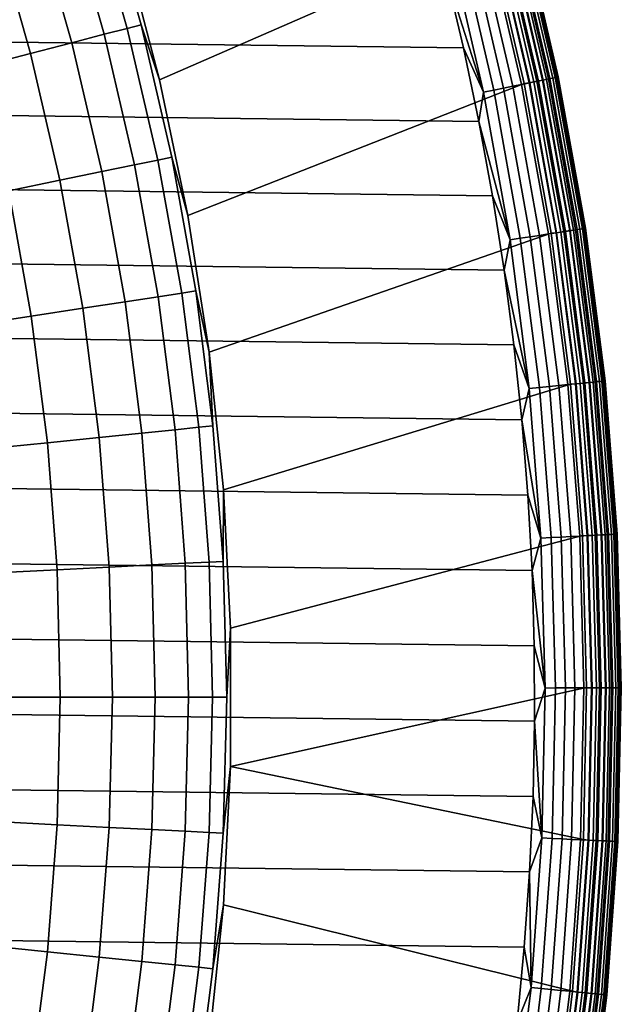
# Model space of a CAD drawing. Header units: metres. Extents: x -28 to 70, y -218 to 28.
# Tile 80 of 256: x 14.28 to 17.75, y -201.77 to -196.09. Entities that reach past the tile are written whole.
import ezdxf

# ---------------------------------------------------------------- set-up
doc = ezdxf.new("R2010")
doc.units = ezdxf.units.M
doc.layers.add('solid_10_261_432_XXX', color=7, linetype='CONTINUOUS')

msp = doc.modelspace()

# ---------------------------------------------------------------- linework, layer by layer
at = {"layer": 'solid_10_261_432_XXX'}
for points in [[(14.684498, -195.392715, 291.768799), (14.899006, -196.14238, 291.768799), (14.978824, -196.121719, 290.380646), (14.763166, -195.368027, 290.380646)], [(14.763166, -195.368027, 290.380646), (14.978824, -196.121719, 290.380646), (15.085598, -196.439835, 289), (14.882323, -195.667969, 289)], [(16.838461, -196.254501, 225.5), (-16.738705, -195.831268, 225.5), (-16.628321, -195.410721, 225.5), (16.738703, -195.831268, 225.5)], [(14.369709, -195.49147, 294.529877), (14.579618, -196.225082, 294.529877), (14.765868, -196.176849, 293.152618), (14.553277, -195.433884, 293.152618)], [(14.553277, -195.433884, 293.152618), (14.765868, -196.176849, 293.152618), (14.899006, -196.14238, 291.768799), (14.684498, -195.392715, 291.768799)], [(14.134085, -195.565399, 295.898407), (14.340552, -196.286972, 295.898407), (14.579618, -196.225082, 294.529877), (14.369709, -195.49147, 294.529877)], [(17.382275, -196.42334, 225.940384), (17.181952, -195.559677, 225.940384), (17.185404, -195.558792, 226), (17.385767, -196.422623, 226)], [(17.183462, -195.559296, 235.328247), (17.383802, -196.423035, 235.328262), (17.385767, -196.422623, 235.300003), (17.185404, -195.558792, 235.300003)], [(17.185404, -195.558792, 235.300003), (17.385767, -196.422623, 235.300003), (17.385767, -196.422623, 226), (17.185404, -195.558792, 226)], [(13.846776, -195.655548, 297.256012), (14.049047, -196.362457, 297.256012), (14.340552, -196.286972, 295.898407), (14.134085, -195.565399, 295.898407)], [(16.991264, -195.606888, 235.5), (14.882324, -195.667984, 235.5), (15.085597, -196.439835, 235.5)], [(16.991264, -195.606888, 235.5), (15.085597, -196.439835, 235.5), (15.248872, -197.221176, 235.5), (17.18948, -196.461029, 235.5)], [(16.9765, -195.612778, 225.588638), (17.174427, -196.46611, 225.588638), (17.123777, -196.476532, 225.557358), (16.926435, -195.625717, 225.557358)], [(17.022543, -195.600876, 225.625946), (17.221006, -196.456528, 225.625946), (17.174427, -196.46611, 225.588638), (16.9765, -195.612778, 225.588638)], [(17.217705, -196.457214, 235.497971), (17.019281, -195.601715, 235.497971), (16.991264, -195.606888, 235.5), (17.18948, -196.461029, 235.5)], [(17.019281, -195.601715, 235.497971), (17.217705, -196.457214, 235.497971), (17.245043, -196.451584, 235.491898), (17.046305, -195.594742, 235.491898)], [(17.063892, -195.590195, 225.668716), (17.262838, -196.447922, 225.668716), (17.221006, -196.456528, 225.625946), (17.022543, -195.600876, 225.625946)], [(17.046305, -195.594742, 235.491898), (17.245043, -196.451584, 235.491898), (17.271257, -196.446198, 235.481918), (17.072218, -195.588043, 235.481918)], [(17.099945, -195.580872, 225.716309), (17.299311, -196.440414, 225.716309), (17.262838, -196.447922, 225.668716), (17.063892, -195.590195, 225.668716)], [(17.072218, -195.588043, 235.481918), (17.271257, -196.446198, 235.481918), (17.295813, -196.441132, 235.468231), (17.096489, -195.581772, 235.468231)], [(17.096489, -195.581772, 235.468231), (17.295813, -196.441132, 235.468231), (17.318205, -196.436523, 235.451111), (17.118624, -195.57605, 235.451111)], [(17.130173, -195.573059, 225.768066), (17.329891, -196.434128, 225.768066), (17.299311, -196.440414, 225.716309), (17.099945, -195.580872, 225.716309)], [(17.118624, -195.57605, 235.451111), (17.318205, -196.436523, 235.451111), (17.33798, -196.432465, 235.430893), (17.13817, -195.570999, 235.430893)], [(17.154133, -195.566864, 225.823212), (17.354132, -196.429138, 225.823212), (17.329891, -196.434128, 225.768066), (17.130173, -195.573059, 225.768066)], [(17.13817, -195.570999, 235.430893), (17.33798, -196.432465, 235.430893), (17.354734, -196.429016, 235.40802), (17.154732, -195.566711, 235.40802)], [(17.171478, -195.562393, 225.880936), (17.371677, -196.425522, 225.880936), (17.354132, -196.429138, 225.823212), (17.154133, -195.566864, 225.823212)], [(17.154732, -195.566711, 235.40802), (17.354734, -196.429016, 235.40802), (17.368126, -196.426254, 235.38295), (17.167969, -195.563293, 235.38295)], [(17.167969, -195.563293, 235.38295), (17.368126, -196.426254, 235.38295), (17.377882, -196.424255, 235.356171), (17.17761, -195.560806, 235.356171)], [(17.181952, -195.559677, 225.940384), (17.382275, -196.42334, 225.940384), (17.371677, -196.425522, 225.880936), (17.171478, -195.562393, 225.880936)], [(17.17761, -195.560806, 235.356171), (17.377882, -196.424255, 235.356171), (17.383802, -196.423035, 235.328262), (17.183462, -195.559296, 235.328247)], [(14.882323, -195.667969, 289), (15.085598, -196.439835, 289), (15.085597, -196.439835, 235.5), (14.882324, -195.667984, 235.5)], [(16.759661, -195.668808, 225.503647), (16.955059, -196.511246, 225.503647), (16.738703, -195.831268, 225.5)], [(16.817217, -195.653946, 225.514542), (17.013287, -196.499268, 225.514542), (16.955059, -196.511246, 225.503647), (16.759661, -195.668808, 225.503647)], [(16.873081, -195.639496, 225.532532), (17.069803, -196.48764, 225.532532), (17.013287, -196.499268, 225.514542), (16.817217, -195.653946, 225.514542)], [(16.926435, -195.625717, 225.557358), (17.123777, -196.476532, 225.557358), (17.069803, -196.48764, 225.532532), (16.873081, -195.639496, 225.532532)], [(16.927511, -196.680084, 225.5), (-16.838461, -196.254517, 225.5), (-16.738705, -195.831268, 225.5), (16.838461, -196.254501, 225.5)], [(16.955059, -196.511246, 225.503647), (16.838461, -196.254501, 225.5), (16.738703, -195.831268, 225.5)], [(14.899006, -196.14238, 291.768799), (15.075269, -196.901947, 291.768799), (15.156031, -196.885361, 290.380646), (14.978824, -196.121719, 290.380646)], [(14.978824, -196.121719, 290.380646), (15.156031, -196.885361, 290.380646), (15.248868, -197.221146, 289), (15.085598, -196.439835, 289)], [(14.579618, -196.225082, 294.529877), (14.752103, -196.968369, 294.529877), (14.940556, -196.929642, 293.152618), (14.765868, -196.176849, 293.152618)], [(14.765868, -196.176849, 293.152618), (14.940556, -196.929642, 293.152618), (15.075269, -196.901947, 291.768799), (14.899006, -196.14238, 291.768799)], [(14.340552, -196.286972, 295.898407), (14.510208, -197.018082, 295.898407), (14.752103, -196.968369, 294.529877), (14.579618, -196.225082, 294.529877)], [(17.005808, -197.107773, 225.5), (-16.927511, -196.680084, 225.5), (-16.838461, -196.254517, 225.5), (16.927511, -196.680084, 225.5)], [(14.049047, -196.362457, 297.256012), (14.215254, -197.07869, 297.256012), (14.510208, -197.018082, 295.898407), (14.340552, -196.286972, 295.898407)], [(16.955059, -196.511246, 225.503647), (16.927511, -196.680084, 225.5), (16.838461, -196.254501, 225.5)], [(15.085598, -196.439835, 289), (15.248868, -197.221146, 289), (15.248872, -197.221176, 235.5), (15.085597, -196.439835, 235.5)], [(17.18948, -196.461029, 235.5), (15.248872, -197.221176, 235.5), (15.371701, -198.009827, 235.5), (17.344788, -197.324036, 235.5)], [(17.174427, -196.46611, 225.588638), (17.329487, -197.328278, 225.588638), (17.278383, -197.336151, 225.557358), (17.123777, -196.476532, 225.557358)], [(17.221006, -196.456528, 225.625946), (17.376488, -197.32103, 225.625946), (17.329487, -197.328278, 225.588638), (17.174427, -196.46611, 225.588638)], [(17.373154, -197.321548, 235.497971), (17.217705, -196.457214, 235.497971), (17.18948, -196.461029, 235.5), (17.344788, -197.324036, 235.5)], [(17.217705, -196.457214, 235.497971), (17.373154, -197.321548, 235.497971), (17.40074, -197.317291, 235.491898), (17.245043, -196.451584, 235.491898)], [(17.262838, -196.447922, 225.668716), (17.418697, -197.314514, 225.668716), (17.376488, -197.32103, 225.625946), (17.221006, -196.456528, 225.625946)], [(17.245043, -196.451584, 235.491898), (17.40074, -197.317291, 235.491898), (17.427191, -197.313217, 235.481918), (17.271257, -196.446198, 235.481918)], [(17.299311, -196.440414, 225.716309), (17.4555, -197.308853, 225.716309), (17.418697, -197.314514, 225.668716), (17.262838, -196.447922, 225.668716)], [(17.271257, -196.446198, 235.481918), (17.427191, -197.313217, 235.481918), (17.451967, -197.309387, 235.468231), (17.295813, -196.441132, 235.468231)], [(17.295813, -196.441132, 235.468231), (17.451967, -197.309387, 235.468231), (17.474564, -197.305908, 235.451111), (17.318205, -196.436523, 235.451111)], [(17.329891, -196.434128, 225.768066), (17.486355, -197.304092, 225.768066), (17.4555, -197.308853, 225.716309), (17.299311, -196.440414, 225.716309)], [(17.318205, -196.436523, 235.451111), (17.474564, -197.305908, 235.451111), (17.494518, -197.302826, 235.430908), (17.33798, -196.432465, 235.430893)], [(17.354132, -196.429138, 225.823212), (17.510815, -197.300323, 225.823212), (17.486355, -197.304092, 225.768066), (17.329891, -196.434128, 225.768066)], [(17.33798, -196.432465, 235.430893), (17.494518, -197.302826, 235.430908), (17.511423, -197.300232, 235.40802), (17.354734, -196.429016, 235.40802)], [(17.371677, -196.425522, 225.880936), (17.528521, -197.297592, 225.880936), (17.510815, -197.300323, 225.823212), (17.354132, -196.429138, 225.823212)], [(17.354734, -196.429016, 235.40802), (17.511423, -197.300232, 235.40802), (17.524937, -197.298141, 235.38295), (17.368126, -196.426254, 235.38295)], [(17.368126, -196.426254, 235.38295), (17.524937, -197.298141, 235.38295), (17.534781, -197.296631, 235.356171), (17.377882, -196.424255, 235.356171)], [(17.382275, -196.42334, 225.940384), (17.539213, -197.295944, 225.940384), (17.528521, -197.297592, 225.880936), (17.371677, -196.425522, 225.880936)], [(17.377882, -196.424255, 235.356171), (17.534781, -197.296631, 235.356171), (17.540754, -197.2957, 235.328262), (17.383802, -196.423035, 235.328262)], [(17.539213, -197.295944, 225.940384), (17.382275, -196.42334, 225.940384), (17.385767, -196.422623, 226), (17.542736, -197.295395, 226)], [(17.383802, -196.423035, 235.328262), (17.540754, -197.2957, 235.328262), (17.542736, -197.295395, 235.300003), (17.385767, -196.422623, 235.300003)], [(17.385767, -196.422623, 235.300003), (17.542736, -197.295395, 235.300003), (17.542736, -197.295395, 226), (17.385767, -196.422623, 226)], [(16.955059, -196.511246, 225.503647), (17.108141, -197.362396, 225.503647), (16.927511, -196.680084, 225.5)], [(17.013287, -196.499268, 225.514542), (17.166895, -197.353348, 225.514542), (17.108141, -197.362396, 225.503647), (16.955059, -196.511246, 225.503647)], [(17.069803, -196.48764, 225.532532), (17.223919, -197.344543, 225.532532), (17.166895, -197.353348, 225.514542), (17.013287, -196.499268, 225.514542)], [(17.123777, -196.476532, 225.557358), (17.278383, -197.336151, 225.557358), (17.223919, -197.344543, 225.532532), (17.069803, -196.48764, 225.532532)], [(17.073303, -197.537323, 225.5), (-17.005808, -197.107773, 225.5), (-16.927511, -196.680084, 225.5), (17.005808, -197.107773, 225.5)], [(17.108141, -197.362396, 225.503647), (17.005808, -197.107773, 225.5), (16.927511, -196.680084, 225.5)], [(14.940556, -196.929642, 293.152618), (15.076891, -197.690308, 293.152618), (15.212833, -197.669479, 291.768799), (15.075269, -196.901947, 291.768799)], [(15.075269, -196.901947, 291.768799), (15.212833, -197.669479, 291.768799), (15.294332, -197.656998, 290.380646), (15.156031, -196.885361, 290.380646)], [(15.156031, -196.885361, 290.380646), (15.294332, -197.656998, 290.380646), (15.371701, -198.009827, 289), (15.248868, -197.221146, 289)], [(14.510208, -197.018082, 295.898407), (14.642616, -197.756836, 295.898407), (14.886718, -197.719437, 294.529877), (14.752103, -196.968369, 294.529877)], [(14.752103, -196.968369, 294.529877), (14.886718, -197.719437, 294.529877), (15.076891, -197.690308, 293.152618), (14.940556, -196.929642, 293.152618)], [(14.215254, -197.07869, 297.256012), (14.344971, -197.802429, 297.256012), (14.642616, -197.756836, 295.898407), (14.510208, -197.018082, 295.898407)], [(13.867705, -197.150116, 298.600616), (13.994251, -197.856155, 298.600616), (14.344971, -197.802429, 297.256012), (14.215254, -197.07869, 297.256012)], [(17.129948, -197.968399, 225.5), (-17.073305, -197.537323, 225.5), (-17.005808, -197.107773, 225.5), (17.073303, -197.537323, 225.5)], [(17.108141, -197.362396, 225.503647), (17.073303, -197.537323, 225.5), (17.005808, -197.107773, 225.5)], [(15.248868, -197.221146, 289), (15.371701, -198.009827, 289), (15.371701, -198.009827, 235.5), (15.248872, -197.221176, 235.5)], [(17.373154, -197.321548, 235.497971), (17.485243, -198.192566, 235.497971), (17.513006, -198.189682, 235.491913), (17.40074, -197.317291, 235.491898)], [(17.418697, -197.314514, 225.668716), (17.531082, -198.18782, 225.668716), (17.4886, -198.192215, 225.625946), (17.376488, -197.32103, 225.625946)], [(17.40074, -197.317291, 235.491898), (17.513006, -198.189682, 235.491913), (17.539629, -198.186935, 235.481918), (17.427191, -197.313217, 235.481918)], [(17.4555, -197.308853, 225.716309), (17.568121, -198.18399, 225.716309), (17.531082, -198.18782, 225.668716), (17.418697, -197.314514, 225.668716)], [(17.427191, -197.313217, 235.481918), (17.539629, -198.186935, 235.481918), (17.564564, -198.184357, 235.468231), (17.451967, -197.309387, 235.468231)], [(17.451967, -197.309387, 235.468231), (17.564564, -198.184357, 235.468231), (17.587307, -198.182007, 235.451111), (17.474564, -197.305908, 235.451111)], [(17.486355, -197.304092, 225.768066), (17.599176, -198.180786, 225.768066), (17.568121, -198.18399, 225.716309), (17.4555, -197.308853, 225.716309)], [(17.474564, -197.305908, 235.451111), (17.587307, -198.182007, 235.451111), (17.607389, -198.179932, 235.430908), (17.494518, -197.302826, 235.430908)], [(17.510815, -197.300323, 225.823212), (17.623793, -198.178238, 225.823212), (17.599176, -198.180786, 225.768066), (17.486355, -197.304092, 225.768066)], [(17.494518, -197.302826, 235.430908), (17.607389, -198.179932, 235.430908), (17.624405, -198.178177, 235.408035), (17.511423, -197.300232, 235.40802)], [(17.528521, -197.297592, 225.880936), (17.641613, -198.176392, 225.880936), (17.623793, -198.178238, 225.823212), (17.510815, -197.300323, 225.823212)], [(17.511423, -197.300232, 235.40802), (17.624405, -198.178177, 235.408035), (17.638004, -198.176773, 235.38295), (17.524937, -197.298141, 235.38295)], [(17.524937, -197.298141, 235.38295), (17.638004, -198.176773, 235.38295), (17.647913, -198.175751, 235.356171), (17.534781, -197.296631, 235.356171)], [(17.539213, -197.295944, 225.940384), (17.652374, -198.175278, 225.940384), (17.641613, -198.176392, 225.880936), (17.528521, -197.297592, 225.880936)], [(17.534781, -197.296631, 235.356171), (17.647913, -198.175751, 235.356171), (17.653925, -198.175125, 235.328262), (17.540754, -197.2957, 235.328262)], [(17.652374, -198.175278, 225.940384), (17.539213, -197.295944, 225.940384), (17.542736, -197.295395, 226), (17.655922, -198.174911, 226)], [(17.540754, -197.2957, 235.328262), (17.653925, -198.175125, 235.328262), (17.655922, -198.174911, 235.300003), (17.542736, -197.295395, 235.300003)], [(17.542736, -197.295395, 235.300003), (17.655922, -198.174911, 235.300003), (17.655922, -198.174911, 226), (17.542736, -197.295395, 226)], [(17.344788, -197.324036, 235.5), (15.371701, -198.009827, 235.5), (15.453772, -198.803787, 235.5), (17.456793, -198.193665, 235.5)], [(17.108141, -197.362396, 225.503647), (17.218521, -198.220123, 225.503647), (17.073303, -197.537323, 225.5)], [(17.166895, -197.353348, 225.514542), (17.277653, -198.21402, 225.514542), (17.218521, -198.220123, 225.503647), (17.108141, -197.362396, 225.503647)], [(17.223919, -197.344543, 225.532532), (17.335047, -198.208084, 225.532532), (17.277653, -198.21402, 225.514542), (17.166895, -197.353348, 225.514542)], [(17.278383, -197.336151, 225.557358), (17.389862, -198.202423, 225.557358), (17.335047, -198.208084, 225.532532), (17.223919, -197.344543, 225.532532)], [(17.329487, -197.328278, 225.588638), (17.441296, -198.197098, 225.588638), (17.389862, -198.202423, 225.557358), (17.278383, -197.336151, 225.557358)], [(17.376488, -197.32103, 225.625946), (17.4886, -198.192215, 225.625946), (17.441296, -198.197098, 225.588638), (17.329487, -197.328278, 225.588638)], [(17.485243, -198.192566, 235.497971), (17.373154, -197.321548, 235.497971), (17.344788, -197.324036, 235.5), (17.456793, -198.193665, 235.5)], [(17.175709, -198.400772, 225.5), (-17.129948, -197.968414, 225.5), (-17.073305, -197.537323, 225.5), (17.129948, -197.968399, 225.5)], [(17.218521, -198.220123, 225.503647), (17.129948, -197.968399, 225.5), (17.073303, -197.537323, 225.5)], [(15.212833, -197.669479, 291.768799), (15.311347, -198.442993, 291.768799), (15.393373, -198.434647, 290.380646), (15.294332, -197.656998, 290.380646)], [(15.294332, -197.656998, 290.380646), (15.393373, -198.434647, 290.380646), (15.371701, -198.009827, 289)], [(14.886718, -197.719437, 294.529877), (14.98312, -198.476364, 294.529877), (15.174523, -198.456909, 293.152618), (15.076891, -197.690308, 293.152618)], [(15.076891, -197.690308, 293.152618), (15.174523, -198.456909, 293.152618), (15.311347, -198.442993, 291.768799), (15.212833, -197.669479, 291.768799)], [(14.344971, -197.802429, 297.256012), (14.437864, -198.531815, 297.256012), (14.737437, -198.501343, 295.898407), (14.642616, -197.756836, 295.898407)], [(14.642616, -197.756836, 295.898407), (14.737437, -198.501343, 295.898407), (14.98312, -198.476364, 294.529877), (14.886718, -197.719437, 294.529877)], [(13.994251, -197.856155, 298.600616), (14.084873, -198.567703, 298.600616), (14.437864, -198.531815, 297.256012), (14.344971, -197.802429, 297.256012)], [(17.210562, -198.834198, 225.5), (-17.175709, -198.400772, 225.5), (-17.129948, -197.968414, 225.5), (17.175709, -198.400772, 225.5)], [(17.218521, -198.220123, 225.503647), (17.175709, -198.400772, 225.5), (17.129948, -197.968399, 225.5)], [(15.371701, -198.009827, 289), (15.453772, -198.803787, 289), (15.453772, -198.803787, 235.5), (15.371701, -198.009827, 235.5)], [(15.4529, -199.216324, 290.380646), (15.453772, -198.803787, 289), (15.371701, -198.009827, 289), (15.393373, -198.434647, 290.380646)], [(17.456793, -198.193665, 235.5), (15.453772, -198.803787, 235.5), (15.494862, -199.600922, 235.5), (17.525225, -199.067825, 235.5)], [(17.218521, -198.220123, 225.503647), (17.285925, -199.082306, 225.503647), (17.175709, -198.400772, 225.5)], [(17.277653, -198.21402, 225.514542), (17.345289, -199.079147, 225.514542), (17.285925, -199.082306, 225.503647), (17.218521, -198.220123, 225.503647)], [(17.335047, -198.208084, 225.532532), (17.402908, -199.076096, 225.532532), (17.345289, -199.079147, 225.514542), (17.277653, -198.21402, 225.514542)], [(17.389862, -198.202423, 225.557358), (17.457937, -199.073166, 225.557358), (17.402908, -199.076096, 225.532532), (17.335047, -198.208084, 225.532532)], [(17.441296, -198.197098, 225.588638), (17.509573, -199.070435, 225.588638), (17.457937, -199.073166, 225.557358), (17.389862, -198.202423, 225.557358)], [(17.4886, -198.192215, 225.625946), (17.557062, -199.067902, 225.625946), (17.509573, -199.070435, 225.588638), (17.441296, -198.197098, 225.588638)], [(17.55369, -199.068085, 235.497971), (17.485243, -198.192566, 235.497971), (17.456793, -198.193665, 235.5), (17.525225, -199.067825, 235.5)], [(17.485243, -198.192566, 235.497971), (17.55369, -199.068085, 235.497971), (17.581562, -199.066605, 235.491913), (17.513006, -198.189682, 235.491913)], [(17.531082, -198.18782, 225.668716), (17.59971, -199.065643, 225.668716), (17.557062, -199.067902, 225.625946), (17.4886, -198.192215, 225.625946)], [(17.513006, -198.189682, 235.491913), (17.581562, -199.066605, 235.491913), (17.608288, -199.065186, 235.481918), (17.539629, -198.186935, 235.481918)], [(17.568121, -198.18399, 225.716309), (17.636894, -199.063675, 225.716309), (17.59971, -199.065643, 225.668716), (17.531082, -198.18782, 225.668716)], [(17.539629, -198.186935, 235.481918), (17.608288, -199.065186, 235.481918), (17.633322, -199.063858, 235.468231), (17.564564, -198.184357, 235.468231)], [(17.564564, -198.184357, 235.468231), (17.633322, -199.063858, 235.468231), (17.656153, -199.062653, 235.451111), (17.587307, -198.182007, 235.451111)], [(17.599176, -198.180786, 225.768066), (17.668072, -199.062012, 225.768066), (17.636894, -199.063675, 225.716309), (17.568121, -198.18399, 225.716309)], [(17.587307, -198.182007, 235.451111), (17.656153, -199.062653, 235.451111), (17.676315, -199.061584, 235.430908), (17.607389, -198.179932, 235.430908)], [(17.623793, -198.178238, 225.823212), (17.692785, -199.060699, 225.823212), (17.668072, -199.062012, 225.768066), (17.599176, -198.180786, 225.768066)], [(17.607389, -198.179932, 235.430908), (17.676315, -199.061584, 235.430908), (17.693398, -199.060669, 235.408035), (17.624405, -198.178177, 235.408035)], [(17.641613, -198.176392, 225.880936), (17.710674, -199.059753, 225.880936), (17.692785, -199.060699, 225.823212), (17.623793, -198.178238, 225.823212)], [(17.624405, -198.178177, 235.408035), (17.693398, -199.060669, 235.408035), (17.70705, -199.059952, 235.38295), (17.638004, -198.176773, 235.38295)], [(17.638004, -198.176773, 235.38295), (17.70705, -199.059952, 235.38295), (17.716997, -199.059418, 235.356186), (17.647913, -198.175751, 235.356171)], [(17.652374, -198.175278, 225.940384), (17.721478, -199.059174, 225.940384), (17.710674, -199.059753, 225.880936), (17.641613, -198.176392, 225.880936)], [(17.647913, -198.175751, 235.356171), (17.716997, -199.059418, 235.356186), (17.723034, -199.059097, 235.328262), (17.653925, -198.175125, 235.328262)], [(17.721478, -199.059174, 225.940384), (17.652374, -198.175278, 225.940384), (17.655922, -198.174911, 226), (17.725039, -199.05899, 226)], [(17.653925, -198.175125, 235.328262), (17.723034, -199.059097, 235.328262), (17.725039, -199.05899, 235.300003), (17.655922, -198.174911, 235.300003)], [(17.655922, -198.174911, 235.300003), (17.725039, -199.05899, 235.300003), (17.725039, -199.05899, 226), (17.655922, -198.174911, 226)], [(17.234476, -199.268341, 225.5), (-17.210562, -198.834213, 225.5), (-17.175709, -198.400772, 225.5), (17.210562, -198.834198, 225.5)], [(15.174523, -198.456909, 293.152618), (15.233204, -199.227463, 293.152618), (15.370556, -199.22049, 291.768799), (15.311347, -198.442993, 291.768799)], [(15.311347, -198.442993, 291.768799), (15.370556, -199.22049, 291.768799), (15.4529, -199.216324, 290.380646), (15.393373, -198.434647, 290.380646)], [(17.285925, -199.082306, 225.503647), (17.210562, -198.834198, 225.5), (17.175709, -198.400772, 225.5)], [(14.437864, -198.531815, 297.256012), (14.493695, -199.264969, 297.256012), (14.794427, -199.24971, 295.898407), (14.737437, -198.501343, 295.898407)], [(14.737437, -198.501343, 295.898407), (14.794427, -199.24971, 295.898407), (15.041059, -199.237198, 294.529877), (14.98312, -198.476364, 294.529877)], [(14.98312, -198.476364, 294.529877), (15.041059, -199.237198, 294.529877), (15.233204, -199.227463, 293.152618), (15.174523, -198.456909, 293.152618)], [(14.084873, -198.567703, 298.600616), (14.139339, -199.282928, 298.600616), (14.493695, -199.264969, 297.256012), (14.437864, -198.531815, 297.256012)], [(17.247442, -199.702942, 225.5), (-17.234476, -199.268341, 225.5), (-17.210562, -198.834213, 225.5), (17.234476, -199.268341, 225.5)], [(15.472758, -200, 290.380646), (15.494862, -199.600906, 289), (15.453772, -198.803787, 289), (15.4529, -199.216324, 290.380646)], [(15.453772, -198.803787, 289), (15.494862, -199.600906, 289), (15.494862, -199.600922, 235.5), (15.453772, -198.803787, 235.5)], [(17.285925, -199.082306, 225.503647), (17.234476, -199.268341, 225.5), (17.210562, -198.834198, 225.5)], [(17.525225, -199.067825, 235.5), (15.494862, -199.600922, 235.5), (15.494861, -200.399094, 235.5), (17.549911, -199.944336, 235.5)], [(17.345289, -199.079147, 225.514542), (17.369635, -199.946579, 225.514542), (17.310186, -199.946762, 225.503647), (17.285925, -199.082306, 225.503647)], [(17.402908, -199.076096, 225.532532), (17.427334, -199.946411, 225.532532), (17.369635, -199.946579, 225.514542), (17.345289, -199.079147, 225.514542)], [(17.457937, -199.073166, 225.557358), (17.482439, -199.946243, 225.557358), (17.427334, -199.946411, 225.532532), (17.402908, -199.076096, 225.532532)], [(17.509573, -199.070435, 225.588638), (17.534149, -199.946075, 225.588638), (17.482439, -199.946243, 225.557358), (17.457937, -199.073166, 225.557358)], [(17.557062, -199.067902, 225.625946), (17.581705, -199.945923, 225.625946), (17.534149, -199.946075, 225.588638), (17.509573, -199.070435, 225.588638)], [(17.578323, -199.945938, 235.497971), (17.55369, -199.068085, 235.497971), (17.525225, -199.067825, 235.5), (17.549911, -199.944336, 235.5)], [(17.55369, -199.068085, 235.497971), (17.578323, -199.945938, 235.497971), (17.606236, -199.945862, 235.491913), (17.581562, -199.066605, 235.491913)], [(17.59971, -199.065643, 225.668716), (17.624413, -199.945801, 225.668716), (17.581705, -199.945923, 225.625946), (17.557062, -199.067902, 225.625946)], [(17.581562, -199.066605, 235.491913), (17.606236, -199.945862, 235.491913), (17.632999, -199.94577, 235.481934), (17.608288, -199.065186, 235.481918)], [(17.636894, -199.063675, 225.716309), (17.661648, -199.945679, 225.716309), (17.624413, -199.945801, 225.668716), (17.59971, -199.065643, 225.668716)], [(17.608288, -199.065186, 235.481918), (17.632999, -199.94577, 235.481934), (17.65807, -199.945694, 235.468231), (17.633322, -199.063858, 235.468231)], [(17.633322, -199.063858, 235.468231), (17.65807, -199.945694, 235.468231), (17.680931, -199.945618, 235.451111), (17.656153, -199.062653, 235.451111)], [(17.668072, -199.062012, 225.768066), (17.692869, -199.945587, 225.768066), (17.661648, -199.945679, 225.716309), (17.636894, -199.063675, 225.716309)], [(17.656153, -199.062653, 235.451111), (17.680931, -199.945618, 235.451111), (17.701122, -199.945557, 235.430908), (17.676315, -199.061584, 235.430908)], [(17.692785, -199.060699, 225.823212), (17.717617, -199.945511, 225.823212), (17.692869, -199.945587, 225.768066), (17.668072, -199.062012, 225.768066)], [(17.676315, -199.061584, 235.430908), (17.701122, -199.945557, 235.430908), (17.718229, -199.945511, 235.408035), (17.693398, -199.060669, 235.408035)], [(17.710674, -199.059753, 225.880936), (17.735531, -199.94545, 225.880936), (17.717617, -199.945511, 225.823212), (17.692785, -199.060699, 225.823212)], [(17.693398, -199.060669, 235.408035), (17.718229, -199.945511, 235.408035), (17.731901, -199.945465, 235.38295), (17.70705, -199.059952, 235.38295)], [(17.70705, -199.059952, 235.38295), (17.731901, -199.945465, 235.38295), (17.741863, -199.945435, 235.356186), (17.716997, -199.059418, 235.356186)], [(17.721478, -199.059174, 225.940384), (17.746349, -199.945419, 225.940384), (17.735531, -199.94545, 225.880936), (17.710674, -199.059753, 225.880936)], [(17.716997, -199.059418, 235.356186), (17.741863, -199.945435, 235.356186), (17.74791, -199.945419, 235.328262), (17.723034, -199.059097, 235.328262)], [(17.746349, -199.945419, 225.940384), (17.721478, -199.059174, 225.940384), (17.725039, -199.05899, 226), (17.749916, -199.945419, 226)], [(17.723034, -199.059097, 235.328262), (17.74791, -199.945419, 235.328262), (17.749916, -199.945419, 235.300003), (17.725039, -199.05899, 235.300003)], [(17.725039, -199.05899, 235.300003), (17.749916, -199.945419, 235.300003), (17.749916, -199.945419, 226), (17.725039, -199.05899, 226)], [(17.285925, -199.082306, 225.503647), (17.310186, -199.946762, 225.503647), (17.234476, -199.268341, 225.5)], [(14.493695, -199.264969, 297.256012), (14.512322, -200, 297.256012), (14.81344, -200, 295.898407), (14.794427, -199.24971, 295.898407)], [(14.794427, -199.24971, 295.898407), (14.81344, -200, 295.898407), (15.06039, -200, 294.529877), (15.041059, -199.237198, 294.529877)], [(15.041059, -199.237198, 294.529877), (15.06039, -200, 294.529877), (15.252781, -200, 293.152618), (15.233204, -199.227463, 293.152618)], [(15.233204, -199.227463, 293.152618), (15.252781, -200, 293.152618), (15.390309, -200, 291.768799), (15.370556, -199.22049, 291.768799)], [(15.370556, -199.22049, 291.768799), (15.390309, -200, 291.768799), (15.472758, -200, 290.380646), (15.4529, -199.216324, 290.380646)], [(17.249451, -200.137772, 225.5), (-17.247442, -199.702942, 225.5), (-17.234476, -199.268341, 225.5), (17.247442, -199.702942, 225.5)], [(14.139339, -199.282928, 298.600616), (14.157511, -200, 298.600616), (14.512322, -200, 297.256012), (14.493695, -199.264969, 297.256012)], [(17.310186, -199.946762, 225.503647), (17.247442, -199.702942, 225.5), (17.234476, -199.268341, 225.5)], [(15.4529, -200.783676, 290.380646), (15.494862, -200.399094, 289), (15.494862, -199.600906, 289), (15.472758, -200, 290.380646)], [(15.494862, -199.600906, 289), (15.494862, -200.399094, 289), (15.494861, -200.399094, 235.5), (15.494862, -199.600922, 235.5)], [(17.240498, -200.572479, 225.5), (-17.249451, -200.137756, 225.5), (-17.247442, -199.702942, 225.5), (17.249451, -200.137772, 225.5)], [(17.310186, -199.946762, 225.503647), (17.249451, -200.137772, 225.5), (17.247442, -199.702942, 225.5)], [(17.530788, -200.820938, 235.5), (17.549911, -199.944336, 235.5), (15.494861, -200.399094, 235.5)], [(17.310186, -199.946762, 225.503647), (17.291243, -200.811356, 225.503647), (17.249451, -200.137772, 225.5)], [(17.369635, -199.946579, 225.514542), (17.350626, -200.814148, 225.514542), (17.291243, -200.811356, 225.503647), (17.310186, -199.946762, 225.503647)], [(17.427334, -199.946411, 225.532532), (17.40826, -200.816849, 225.532532), (17.350626, -200.814148, 225.514542), (17.369635, -199.946579, 225.514542)], [(17.482439, -199.946243, 225.557358), (17.463306, -200.819443, 225.557358), (17.40826, -200.816849, 225.532532), (17.427334, -199.946411, 225.532532)], [(17.534149, -199.946075, 225.588638), (17.514959, -200.821854, 225.588638), (17.463306, -200.819443, 225.557358), (17.482439, -199.946243, 225.557358)], [(17.581705, -199.945923, 225.625946), (17.562464, -200.824081, 225.625946), (17.514959, -200.821854, 225.588638), (17.534149, -199.946075, 225.588638)], [(17.559084, -200.823929, 235.497971), (17.578323, -199.945938, 235.497971), (17.549911, -199.944336, 235.5), (17.530788, -200.820938, 235.5)], [(17.578323, -199.945938, 235.497971), (17.559084, -200.823929, 235.497971), (17.586966, -200.825241, 235.491913), (17.606236, -199.945862, 235.491913)], [(17.624413, -199.945801, 225.668716), (17.605125, -200.826096, 225.668716), (17.562464, -200.824081, 225.625946), (17.581705, -199.945923, 225.625946)], [(17.606236, -199.945862, 235.491913), (17.586966, -200.825241, 235.491913), (17.613701, -200.826492, 235.481934), (17.632999, -199.94577, 235.481934)], [(17.661648, -199.945679, 225.716309), (17.642321, -200.827835, 225.716309), (17.605125, -200.826096, 225.668716), (17.624413, -199.945801, 225.668716)], [(17.632999, -199.94577, 235.481934), (17.613701, -200.826492, 235.481934), (17.638742, -200.827667, 235.468231), (17.65807, -199.945694, 235.468231)], [(17.65807, -199.945694, 235.468231), (17.638742, -200.827667, 235.468231), (17.661581, -200.828735, 235.451111), (17.680931, -199.945618, 235.451111)], [(17.692869, -199.945587, 225.768066), (17.673506, -200.8293, 225.768066), (17.642321, -200.827835, 225.716309), (17.661648, -199.945679, 225.716309)], [(17.680931, -199.945618, 235.451111), (17.661581, -200.828735, 235.451111), (17.681749, -200.829681, 235.430908), (17.701122, -199.945557, 235.430908)], [(17.717617, -199.945511, 225.823212), (17.698227, -200.83046, 225.823212), (17.673506, -200.8293, 225.768066), (17.692869, -199.945587, 225.768066)], [(17.701122, -199.945557, 235.430908), (17.681749, -200.829681, 235.430908), (17.698837, -200.83049, 235.408035), (17.718229, -199.945511, 235.408035)], [(17.735531, -199.94545, 225.880936), (17.716122, -200.831299, 225.880936), (17.698227, -200.83046, 225.823212), (17.717617, -199.945511, 225.823212)], [(17.718229, -199.945511, 235.408035), (17.698837, -200.83049, 235.408035), (17.712496, -200.831131, 235.38295), (17.731901, -199.945465, 235.38295)], [(17.731901, -199.945465, 235.38295), (17.712496, -200.831131, 235.38295), (17.722446, -200.831589, 235.356186), (17.741863, -199.945435, 235.356186)], [(17.746349, -199.945419, 225.940384), (17.726929, -200.831802, 225.940384), (17.716122, -200.831299, 225.880936), (17.735531, -199.94545, 225.880936)], [(17.741863, -199.945435, 235.356186), (17.722446, -200.831589, 235.356186), (17.728485, -200.831879, 235.328262), (17.74791, -199.945419, 235.328262)], [(17.726929, -200.831802, 225.940384), (17.746349, -199.945419, 225.940384), (17.749916, -199.945419, 226), (17.730492, -200.83197, 226)], [(17.74791, -199.945419, 235.328262), (17.728485, -200.831879, 235.328262), (17.730492, -200.83197, 235.300003), (17.749916, -199.945419, 235.300003)], [(17.749916, -199.945419, 235.300003), (17.730492, -200.83197, 235.300003), (17.730492, -200.83197, 226), (17.749916, -199.945419, 226)], [(14.157511, -200, 298.600616), (14.139339, -200.717072, 298.600616), (14.493695, -200.735031, 297.256012), (14.512322, -200, 297.256012)], [(14.512322, -200, 297.256012), (14.493695, -200.735031, 297.256012), (14.794427, -200.75029, 295.898407), (14.81344, -200, 295.898407)], [(14.81344, -200, 295.898407), (14.794427, -200.75029, 295.898407), (15.041059, -200.762802, 294.529877), (15.06039, -200, 294.529877)], [(15.06039, -200, 294.529877), (15.041059, -200.762802, 294.529877), (15.233204, -200.772537, 293.152618), (15.252781, -200, 293.152618)], [(15.252781, -200, 293.152618), (15.233204, -200.772537, 293.152618), (15.370556, -200.77951, 291.768799), (15.390309, -200, 291.768799)], [(15.390309, -200, 291.768799), (15.370556, -200.77951, 291.768799), (15.4529, -200.783676, 290.380646), (15.472758, -200, 290.380646)], [(17.220594, -201.00679, 225.5), (-17.240498, -200.572479, 225.5), (-17.249451, -200.137756, 225.5), (17.240498, -200.572479, 225.5)], [(17.291243, -200.811356, 225.503647), (17.240498, -200.572479, 225.5), (17.249451, -200.137772, 225.5)], [(15.393373, -201.565353, 290.380646), (15.453772, -201.196213, 289), (15.494862, -200.399094, 289), (15.4529, -200.783676, 290.380646)], [(15.494862, -200.399094, 289), (15.453772, -201.196213, 289), (15.45377, -201.196228, 235.5), (15.494861, -200.399094, 235.5)], [(17.467903, -201.695526, 235.5), (17.530788, -200.820938, 235.5), (15.494861, -200.399094, 235.5), (15.45377, -201.196228, 235.5)], [(17.189747, -201.440521, 225.5), (-17.220594, -201.00679, 225.5), (-17.240498, -200.572479, 225.5), (17.220594, -201.00679, 225.5)], [(17.291243, -200.811356, 225.503647), (17.220594, -201.00679, 225.5), (17.240498, -200.572479, 225.5)], [(14.139339, -200.717072, 298.600616), (14.084873, -201.432297, 298.600616), (14.437864, -201.468185, 297.256012), (14.493695, -200.735031, 297.256012)], [(14.493695, -200.735031, 297.256012), (14.437864, -201.468185, 297.256012), (14.737437, -201.498657, 295.898407), (14.794427, -200.75029, 295.898407)], [(14.794427, -200.75029, 295.898407), (14.737437, -201.498657, 295.898407), (14.98312, -201.523636, 294.529877), (15.041059, -200.762802, 294.529877)], [(15.041059, -200.762802, 294.529877), (14.98312, -201.523636, 294.529877), (15.174523, -201.543091, 293.152618), (15.233204, -200.772537, 293.152618)], [(15.233204, -200.772537, 293.152618), (15.174523, -201.543091, 293.152618), (15.311347, -201.557007, 291.768799), (15.370556, -200.77951, 291.768799)], [(15.370556, -200.77951, 291.768799), (15.311347, -201.557007, 291.768799), (15.393373, -201.565353, 290.380646), (15.4529, -200.783676, 290.380646)], [(17.291243, -200.811356, 225.503647), (17.229143, -201.673935, 225.503647), (17.220594, -201.00679, 225.5)], [(17.350626, -200.814148, 225.514542), (17.288311, -201.679688, 225.514542), (17.229143, -201.673935, 225.503647), (17.291243, -200.811356, 225.503647)], [(17.40826, -200.816849, 225.532532), (17.345739, -201.685257, 225.532532), (17.288311, -201.679688, 225.514542), (17.350626, -200.814148, 225.514542)], [(17.463306, -200.819443, 225.557358), (17.400589, -201.690582, 225.557358), (17.345739, -201.685257, 225.532532), (17.40826, -200.816849, 225.532532)], [(17.514959, -200.821854, 225.588638), (17.452055, -201.695587, 225.588638), (17.400589, -201.690582, 225.557358), (17.463306, -200.819443, 225.557358)], [(17.562464, -200.824081, 225.625946), (17.49939, -201.700195, 225.625946), (17.452055, -201.695587, 225.588638), (17.514959, -200.821854, 225.588638)], [(17.496019, -201.69986, 235.497971), (17.559084, -200.823929, 235.497971), (17.530788, -200.820938, 235.5), (17.467903, -201.695526, 235.5)], [(17.559084, -200.823929, 235.497971), (17.496019, -201.69986, 235.497971), (17.523802, -201.70256, 235.491913), (17.586966, -200.825241, 235.491913)], [(17.605125, -200.826096, 225.668716), (17.541897, -201.704315, 225.668716), (17.49939, -201.700195, 225.625946), (17.562464, -200.824081, 225.625946)], [(17.586966, -200.825241, 235.491913), (17.523802, -201.70256, 235.491913), (17.55044, -201.705154, 235.481934), (17.613701, -200.826492, 235.481934)], [(17.642321, -200.827835, 225.716309), (17.578959, -201.707916, 225.716309), (17.541897, -201.704315, 225.668716), (17.605125, -200.826096, 225.668716)], [(17.613701, -200.826492, 235.481934), (17.55044, -201.705154, 235.481934), (17.575392, -201.707565, 235.468231), (17.638742, -200.827667, 235.468231)], [(17.638742, -200.827667, 235.468231), (17.575392, -201.707565, 235.468231), (17.598148, -201.709778, 235.451111), (17.661581, -200.828735, 235.451111)], [(17.673506, -200.8293, 225.768066), (17.610033, -201.710938, 225.768066), (17.578959, -201.707916, 225.716309), (17.642321, -200.827835, 225.716309)], [(17.661581, -200.828735, 235.451111), (17.598148, -201.709778, 235.451111), (17.618244, -201.711731, 235.430908), (17.681749, -200.829681, 235.430908)], [(17.698227, -200.83046, 225.823212), (17.634665, -201.713333, 225.823212), (17.610033, -201.710938, 225.768066), (17.673506, -200.8293, 225.768066)], [(17.681749, -200.829681, 235.430908), (17.618244, -201.711731, 235.430908), (17.635271, -201.713394, 235.408035), (17.698837, -200.83049, 235.408035)], [(17.716122, -200.831299, 225.880936), (17.652496, -201.715057, 225.880936), (17.634665, -201.713333, 225.823212), (17.698227, -200.83046, 225.823212)], [(17.698837, -200.83049, 235.408035), (17.635271, -201.713394, 235.408035), (17.648882, -201.714706, 235.38295), (17.712496, -200.831131, 235.38295)], [(17.712496, -200.831131, 235.38295), (17.648882, -201.714706, 235.38295), (17.658796, -201.715683, 235.356186), (17.722446, -200.831589, 235.356186)], [(17.726929, -200.831802, 225.940384), (17.663263, -201.71611, 225.940384), (17.652496, -201.715057, 225.880936), (17.716122, -200.831299, 225.880936)], [(17.722446, -200.831589, 235.356186), (17.658796, -201.715683, 235.356186), (17.664814, -201.716263, 235.328262), (17.728485, -200.831879, 235.328262)], [(17.663263, -201.71611, 225.940384), (17.726929, -200.831802, 225.940384), (17.730492, -200.83197, 226), (17.666813, -201.716461, 226)], [(17.728485, -200.831879, 235.328262), (17.664814, -201.716263, 235.328262), (17.666813, -201.716461, 235.300003), (17.730492, -200.83197, 235.300003)], [(17.730492, -200.83197, 235.300003), (17.666813, -201.716461, 235.300003), (17.666813, -201.716461, 226), (17.730492, -200.83197, 226)], [(17.14798, -201.873306, 225.5), (-17.189747, -201.440521, 225.5), (-17.220594, -201.00679, 225.5), (17.189747, -201.440521, 225.5)], [(17.229143, -201.673935, 225.503647), (17.189747, -201.440521, 225.5), (17.220594, -201.00679, 225.5)], [(15.294332, -202.343002, 290.380646), (15.371701, -201.990173, 289), (15.453772, -201.196213, 289), (15.393373, -201.565353, 290.380646)], [(15.453772, -201.196213, 289), (15.371701, -201.990173, 289), (15.371699, -201.990189, 235.5), (15.45377, -201.196228, 235.5)], [(17.361416, -202.565872, 235.5), (17.467903, -201.695526, 235.5), (15.45377, -201.196228, 235.5), (15.371699, -201.990189, 235.5)], [(17.09532, -202.304886, 225.5), (-17.147978, -201.873306, 225.5), (-17.189747, -201.440521, 225.5), (17.14798, -201.873306, 225.5)], [(14.084873, -201.432297, 298.600616), (13.994251, -202.143845, 298.600616), (14.344971, -202.197571, 297.256012), (14.437864, -201.468185, 297.256012)], [(17.229143, -201.673935, 225.503647), (17.14798, -201.873306, 225.5), (17.189747, -201.440521, 225.5)], [(14.437864, -201.468185, 297.256012), (14.344971, -202.197571, 297.256012), (14.642616, -202.243164, 295.898407), (14.737437, -201.498657, 295.898407)], [(14.737437, -201.498657, 295.898407), (14.642616, -202.243164, 295.898407), (14.886718, -202.280563, 294.529877), (14.98312, -201.523636, 294.529877)], [(14.98312, -201.523636, 294.529877), (14.886718, -202.280563, 294.529877), (15.076891, -202.309692, 293.152618), (15.174523, -201.543091, 293.152618)], [(15.174523, -201.543091, 293.152618), (15.076891, -202.309692, 293.152618), (15.212833, -202.330521, 291.768799), (15.311347, -201.557007, 291.768799)], [(15.311347, -201.557007, 291.768799), (15.212833, -202.330521, 291.768799), (15.294332, -202.343002, 290.380646), (15.393373, -201.565353, 290.380646)], [(17.229143, -201.673935, 225.503647), (17.124039, -202.532318, 225.503647), (17.14798, -201.873306, 225.5)], [(17.288311, -201.679688, 225.514542), (17.182848, -202.541016, 225.514542), (17.124039, -202.532318, 225.503647), (17.229143, -201.673935, 225.503647)], [(17.345739, -201.685257, 225.532532), (17.239925, -202.549469, 225.532532), (17.182848, -202.541016, 225.514542), (17.288311, -201.679688, 225.514542)], [(17.400589, -201.690582, 225.557358), (17.294439, -202.557526, 225.557358), (17.239925, -202.549469, 225.532532), (17.345739, -201.685257, 225.532532)], [(17.452055, -201.695587, 225.588638), (17.345592, -202.565094, 225.588638), (17.294439, -202.557526, 225.557358), (17.400589, -201.690582, 225.557358)], [(17.49939, -201.700195, 225.625946), (17.392637, -202.572052, 225.625946), (17.345592, -202.565094, 225.588638), (17.452055, -201.695587, 225.588638)], [(17.389286, -202.571548, 235.497971), (17.496019, -201.69986, 235.497971), (17.467903, -201.695526, 235.5), (17.361416, -202.565872, 235.5)], [(17.496019, -201.69986, 235.497971), (17.389286, -202.571548, 235.497971), (17.416899, -202.575638, 235.491913), (17.523802, -201.70256, 235.491913)], [(17.541897, -201.704315, 225.668716), (17.434887, -202.578293, 225.668716), (17.392637, -202.572052, 225.625946), (17.49939, -201.700195, 225.625946)], [(17.523802, -201.70256, 235.491913), (17.416899, -202.575638, 235.491913), (17.443375, -202.579544, 235.481934), (17.55044, -201.705154, 235.481934)], [(17.578959, -201.707916, 225.716309), (17.471722, -202.58374, 225.716309), (17.434887, -202.578293, 225.668716), (17.541897, -201.704315, 225.668716)], [(17.55044, -201.705154, 235.481934), (17.443375, -202.579544, 235.481934), (17.468176, -202.583221, 235.468231), (17.575392, -201.707565, 235.468231)], [(17.575392, -201.707565, 235.468231), (17.468176, -202.583221, 235.468231), (17.490793, -202.586563, 235.451111), (17.598148, -201.709778, 235.451111)], [(17.610033, -201.710938, 225.768066), (17.502605, -202.588303, 225.768066), (17.471722, -202.58374, 225.716309), (17.578959, -201.707916, 225.716309)], [(17.598148, -201.709778, 235.451111), (17.490793, -202.586563, 235.451111), (17.510767, -202.589508, 235.430908), (17.618244, -201.711731, 235.430908)], [(17.634665, -201.713333, 225.823212), (17.527088, -202.591934, 225.823212), (17.502605, -202.588303, 225.768066), (17.610033, -201.710938, 225.768066)], [(17.618244, -201.711731, 235.430908), (17.510767, -202.589508, 235.430908), (17.527691, -202.59201, 235.408035), (17.635271, -201.713394, 235.408035)], [(17.652496, -201.715057, 225.880936), (17.544809, -202.594543, 225.880936), (17.527088, -202.591934, 225.823212), (17.634665, -201.713333, 225.823212)], [(17.635271, -201.713394, 235.408035), (17.527691, -202.59201, 235.408035), (17.541218, -202.594025, 235.382965), (17.648882, -201.714706, 235.38295)], [(17.648882, -201.714706, 235.38295), (17.541218, -202.594025, 235.382965), (17.551071, -202.595474, 235.356186), (17.658796, -201.715683, 235.356186)], [(17.663263, -201.71611, 225.940384), (17.555513, -202.59613, 225.940384), (17.544809, -202.594543, 225.880936), (17.652496, -201.715057, 225.880936)], [(17.658796, -201.715683, 235.356186), (17.551071, -202.595474, 235.356186), (17.557053, -202.596359, 235.328278), (17.664814, -201.716263, 235.328262)], [(17.555513, -202.59613, 225.940384), (17.663263, -201.71611, 225.940384), (17.666813, -201.716461, 226), (17.55904, -202.596649, 226)], [(17.664814, -201.716263, 235.328262), (17.557053, -202.596359, 235.328278), (17.55904, -202.596649, 235.300003), (17.666813, -201.716461, 235.300003)], [(17.666813, -201.716461, 235.300003), (17.55904, -202.596649, 235.300003), (17.55904, -202.596649, 226), (17.666813, -201.716461, 226)]]:
    msp.add_3dface(points, dxfattribs=at)

doc.saveas('drawing.dxf')
